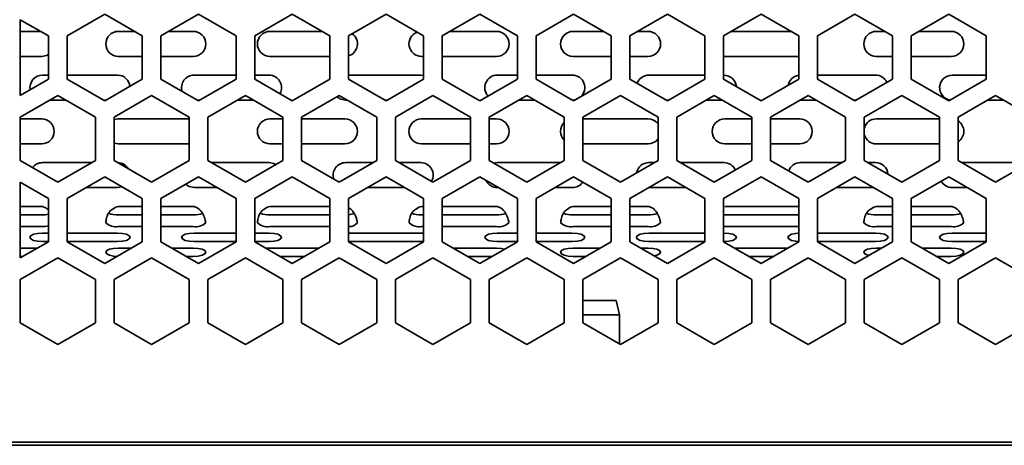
# Model space of a CAD drawing. Header units: millimetres. Extents: x 7 to 588, y 9 to 399.
# Tile 18 of 33: x 438 to 465, y 180 to 192. Entities that reach past the tile are written whole.
import ezdxf

# ---------------------------------------------------------------- set-up
doc = ezdxf.new("R2010")
doc.units = ezdxf.units.MM

msp = doc.modelspace()

# ---------------------------------------------------------------- linework, layer by layer
at = {"color": 7, "linetype": 'Continuous', "lineweight": 35}
for p, q in [((440.5375, 191.9912), (439.5375, 191.4139)), ((441.5375, 191.4139), (440.5375, 191.9912)), ((443.0375, 191.9912), (442.0375, 191.4139)), ((444.0375, 191.4139), (443.0375, 191.9912)), ((445.5375, 191.9912), (444.5375, 191.4139)), ((446.5375, 191.4139), (445.5375, 191.9912)), ((448.0375, 191.9912), (447.0375, 191.4139)), ((449.0375, 191.4139), (448.0375, 191.9912)), ((450.5375, 191.9912), (449.5375, 191.4139)), ((451.5375, 191.4139), (450.5375, 191.9912)), ((453.0375, 191.9912), (452.0375, 191.4139)), ((454.0375, 191.4139), (453.0375, 191.9912)), ((455.5375, 191.9912), (454.5375, 191.4139)), ((456.5375, 191.4139), (455.5375, 191.9912)), ((458.0375, 191.9912), (457.0375, 191.4139)), ((459.0375, 191.4139), (458.0375, 191.9912)), ((460.5375, 191.9912), (459.5375, 191.4139)), ((461.5375, 191.4139), (460.5375, 191.9912)), ((463.0375, 191.9912), (462.0375, 191.4139)), ((464.0375, 191.4139), (463.0375, 191.9912)), ((439.0375, 191.4139), (438.2875, 191.8469)), ((438.2875, 191.8469), (438.2875, 189.8262)), ((438.2875, 191.5365), (438.8252, 191.5365)), ((439.0375, 190.2592), (439.0375, 191.4139)), ((439.5375, 191.4139), (439.5375, 190.2592)), ((440.8989, 191.5365), (441.3252, 191.5365)), ((441.5375, 190.2592), (441.5375, 191.4139)), ((442.0375, 191.4139), (442.0375, 190.2592)), ((442.2499, 191.5365), (442.8989, 191.5365)), ((444.0375, 190.2592), (444.0375, 191.4139)), ((444.5375, 191.4139), (444.5375, 190.2592)), ((444.9404, 191.5365), (446.3252, 191.5365)), ((446.5375, 190.2592), (446.5375, 191.4139)), ((447.0375, 191.4139), (447.0375, 190.2592)), ((449.0375, 190.2592), (449.0375, 191.4139)), ((449.5375, 191.4139), (449.5375, 190.2592)), ((449.7499, 191.5365), (450.9818, 191.5365)), ((451.5375, 190.2592), (451.5375, 191.4139)), ((452.0375, 191.4139), (452.0375, 190.2592)), ((453.0233, 191.5365), (453.8252, 191.5365)), ((454.0375, 190.2592), (454.0375, 191.4139)), ((454.5375, 191.4139), (454.5375, 190.2592)), ((454.7499, 191.5365), (455.0233, 191.5365)), ((456.5375, 190.2592), (456.5375, 191.4139)), ((457.0375, 191.4139), (457.0375, 190.2592)), ((457.2499, 191.5365), (458.8252, 191.5365)), ((459.0375, 190.2592), (459.0375, 191.4139)), ((459.5375, 191.4139), (459.5375, 190.2592)), ((461.1062, 191.5365), (461.3252, 191.5365)), ((461.5375, 190.2592), (461.5375, 191.4139)), ((462.0375, 191.4139), (462.0375, 190.2592)), ((462.2499, 191.5365), (463.1062, 191.5365)), ((464.0375, 190.2592), (464.0375, 191.4139)), ((438.2875, 190.8698), (438.8575, 190.8698)), ((440.8989, 190.8698), (441.5375, 190.8698)), ((442.0375, 190.8698), (442.8989, 190.8698)), ((444.9404, 190.8698), (446.5375, 190.8698)), ((448.9818, 190.8698), (449.0375, 190.8698)), ((449.5375, 190.8698), (450.9818, 190.8698)), ((453.0233, 190.8698), (454.0375, 190.8698)), ((454.5375, 190.8698), (455.0233, 190.8698)), ((457.0375, 190.8709), (457.0647, 190.8698)), ((457.0647, 190.8698), (459.0375, 190.8698)), ((461.1062, 190.8698), (461.5375, 190.8698)), ((462.0375, 190.8698), (463.1062, 190.8698)), ((438.8782, 190.3698), (439.0375, 190.3698)), ((439.5375, 190.3698), (440.8782, 190.3698)), ((442.9196, 190.3698), (444.0375, 190.3698)), ((444.5375, 190.3698), (444.9196, 190.3698)), ((447.0375, 190.3698), (448.9611, 190.3698)), ((449.0375, 190.3609), (448.9611, 190.3698)), ((451.0025, 190.3698), (451.5375, 190.3698)), ((452.0375, 190.3698), (453.0025, 190.3698)), ((455.044, 190.3698), (456.5375, 190.3698)), ((457.0375, 190.3698), (457.044, 190.3698)), ((459.5375, 190.3698), (461.0854, 190.3698)), ((463.1269, 190.3698), (464.0375, 190.3698)), ((438.2875, 189.8262), (439.0375, 190.2592)), ((439.5375, 190.2592), (440.5375, 189.6818)), ((440.5375, 189.6818), (441.5375, 190.2592)), ((442.0375, 190.2592), (443.0375, 189.6818)), ((443.0375, 189.6818), (444.0375, 190.2592)), ((444.5375, 190.2592), (445.5375, 189.6818)), ((445.5375, 189.6818), (446.5375, 190.2592)), ((447.0375, 190.2592), (448.0375, 189.6818)), ((448.0375, 189.6818), (449.0375, 190.2592)), ((449.5375, 190.2592), (450.5375, 189.6818)), ((450.5375, 189.6818), (451.5375, 190.2592)), ((452.0375, 190.2592), (453.0375, 189.6818)), ((453.0375, 189.6818), (454.0375, 190.2592)), ((454.5375, 190.2592), (455.5375, 189.6818)), ((455.5375, 189.6818), (456.5375, 190.2592)), ((457.0375, 190.2592), (458.0375, 189.6818)), ((458.0375, 189.6818), (459.0375, 190.2592)), ((459.5375, 190.2592), (460.5375, 189.6818)), ((460.5375, 189.6818), (461.5375, 190.2592)), ((462.0375, 190.2592), (463.0375, 189.6818)), ((463.0375, 189.6818), (464.0375, 190.2592)), ((439.2875, 189.8262), (438.2875, 189.2488)), ((440.2875, 189.2488), (439.2875, 189.8262)), ((441.7875, 189.8262), (440.7875, 189.2488)), ((442.7875, 189.2488), (441.7875, 189.8262)), ((444.2875, 189.8262), (443.2875, 189.2488)), ((445.2875, 189.2488), (444.2875, 189.8262)), ((446.7875, 189.8262), (445.7875, 189.2488)), ((447.7875, 189.2488), (446.7875, 189.8262)), ((449.2875, 189.8262), (448.2875, 189.2488)), ((450.2875, 189.2488), (449.2875, 189.8262)), ((451.7875, 189.8262), (450.7875, 189.2488)), ((452.7875, 189.2488), (451.7875, 189.8262)), ((454.2875, 189.8262), (453.2875, 189.2488)), ((455.2875, 189.2488), (454.2875, 189.8262)), ((456.7875, 189.8262), (455.7875, 189.2488)), ((457.7875, 189.2488), (456.7875, 189.8262)), ((459.2875, 189.8262), (458.2875, 189.2488)), ((460.2875, 189.2488), (459.2875, 189.8262)), ((461.7875, 189.8262), (460.7875, 189.2488)), ((462.7875, 189.2488), (461.7875, 189.8262)), ((464.2875, 189.8262), (463.2875, 189.2488)), ((465.2875, 189.2488), (464.2875, 189.8262)), ((439.0744, 189.7031), (439.5007, 189.7031)), ((440.5007, 189.7031), (440.5744, 189.7031)), ((443.0007, 189.7031), (443.0744, 189.7031)), ((444.0744, 189.7031), (444.5007, 189.7031)), ((446.9611, 189.7031), (447.0007, 189.7031)), ((448.0007, 189.7031), (448.0744, 189.7031)), ((451.5744, 189.7031), (452.0007, 189.7031)), ((453.0007, 189.7031), (453.0025, 189.7031)), ((453.0025, 189.7031), (453.0993, 189.7175)), ((455.5007, 189.7031), (455.5744, 189.7031)), ((456.5744, 189.7031), (457.0007, 189.7031)), ((459.0747, 189.7033), (459.0854, 189.7031)), ((459.0854, 189.7031), (459.5007, 189.7031)), ((460.5007, 189.7031), (460.5744, 189.7031)), ((464.0744, 189.7031), (464.5007, 189.7031)), ((438.2875, 189.2488), (438.2875, 188.0941)), ((438.2875, 189.2031), (438.8575, 189.2031)), ((440.2875, 188.0941), (440.2875, 189.2488)), ((440.7875, 189.2488), (440.7875, 188.0941)), ((440.8989, 189.2031), (440.7875, 189.184)), ((440.8989, 189.2031), (442.7875, 189.2031)), ((442.7875, 188.0941), (442.7875, 189.2488)), ((443.2875, 189.2488), (443.2875, 188.0941)), ((444.9404, 189.2031), (445.2875, 189.2031)), ((445.2875, 188.0941), (445.2875, 189.2488)), ((445.7875, 189.2488), (445.7875, 188.0941)), ((445.7875, 189.2031), (446.9404, 189.2031)), ((447.7875, 188.0941), (447.7875, 189.2488)), ((448.2875, 189.2488), (448.2875, 188.0941)), ((448.9818, 189.2031), (450.2875, 189.2031)), ((450.2875, 188.0941), (450.2875, 189.2488)), ((450.7875, 189.2488), (450.7875, 188.0941)), ((450.7875, 189.2031), (450.9818, 189.2031)), ((452.7875, 188.0941), (452.7875, 189.2488)), ((453.2875, 189.2488), (453.2875, 188.0941)), ((453.2875, 189.2031), (455.0233, 189.2031)), ((455.2875, 188.0941), (455.2875, 189.2488)), ((455.7875, 189.2488), (455.7875, 188.0941)), ((457.0647, 189.2031), (457.7875, 189.2031)), ((457.7875, 188.0941), (457.7875, 189.2488)), ((458.2875, 189.2488), (458.2875, 188.0941)), ((458.2875, 189.2031), (459.0647, 189.2031)), ((460.2875, 188.0941), (460.2875, 189.2488)), ((460.7875, 189.2488), (460.7875, 188.0941)), ((461.1062, 189.2031), (462.7875, 189.2031)), ((462.7875, 188.0941), (462.7875, 189.2488)), ((463.2875, 189.2488), (463.2875, 188.0941)), ((438.2875, 188.5365), (438.8575, 188.5365)), ((440.7875, 188.5556), (440.8989, 188.5365)), ((440.8989, 188.5365), (442.7875, 188.5365)), ((444.9404, 188.5365), (445.2875, 188.5365)), ((445.7875, 188.5365), (446.9404, 188.5365)), ((448.9818, 188.5365), (450.2875, 188.5365)), ((450.7875, 188.5365), (450.9818, 188.5365)), ((453.2875, 188.5365), (455.0233, 188.5365)), ((457.0647, 188.5365), (457.7875, 188.5365)), ((458.2875, 188.5365), (459.0647, 188.5365)), ((461.1062, 188.5365), (462.7875, 188.5365)), ((438.2875, 188.0941), (439.2875, 187.5168)), ((438.8782, 188.0365), (440.1877, 188.0365)), ((439.2875, 187.5168), (440.2875, 188.0941)), ((440.7875, 188.0941), (441.7875, 187.5168)), ((441.7875, 187.5168), (442.7875, 188.0941)), ((443.2875, 188.0941), (444.2875, 187.5168)), ((443.3874, 188.0365), (444.9196, 188.0365)), ((444.2875, 187.5168), (445.2875, 188.0941)), ((445.7875, 188.0941), (446.7875, 187.5168)), ((446.7875, 187.5168), (447.7875, 188.0941)), ((446.9611, 188.0365), (447.6877, 188.0365)), ((448.2875, 188.0941), (449.2875, 187.5168)), ((448.3874, 188.0365), (448.9611, 188.0365)), ((449.2875, 187.5168), (450.2875, 188.0941)), ((450.7875, 188.0941), (451.7875, 187.5168)), ((451.0025, 188.0365), (450.9101, 188.0234)), ((451.0025, 188.0365), (452.6877, 188.0365)), ((451.7875, 187.5168), (452.7875, 188.0941)), ((453.2875, 188.0941), (454.2875, 187.5168)), ((454.2875, 187.5168), (455.2875, 188.0941)), ((455.044, 188.0365), (455.1877, 188.0365)), ((455.7875, 188.0941), (456.7875, 187.5168)), ((455.8874, 188.0365), (457.044, 188.0365)), ((456.7875, 187.5168), (457.7875, 188.0941)), ((458.2875, 188.0941), (459.2875, 187.5168)), ((459.0854, 188.0365), (460.1877, 188.0365)), ((459.2875, 187.5168), (460.2875, 188.0941)), ((460.7875, 188.0941), (461.7875, 187.5168)), ((460.8874, 188.0365), (461.0854, 188.0365)), ((461.7875, 187.5168), (462.7875, 188.0941)), ((463.2875, 188.0941), (464.2875, 187.5168)), ((463.3874, 188.0365), (465.1269, 188.0365)), ((464.2875, 187.5168), (465.2875, 188.0941)), ((439.0375, 187.0805), (438.2875, 187.5136)), ((438.2875, 187.5136), (438.2875, 185.4928)), ((440.5375, 187.6579), (439.5375, 187.0805)), ((441.5375, 187.0805), (440.5375, 187.6579)), ((443.0375, 187.6579), (442.0375, 187.0805)), ((444.0375, 187.0805), (443.0375, 187.6579)), ((445.5375, 187.6579), (444.5375, 187.0805)), ((446.5375, 187.0805), (445.5375, 187.6579)), ((448.0375, 187.6579), (447.0375, 187.0805)), ((449.0375, 187.0805), (448.0375, 187.6579)), ((450.5375, 187.6579), (449.5375, 187.0805)), ((451.5375, 187.0805), (450.5375, 187.6579)), ((453.0375, 187.6579), (452.0375, 187.0805)), ((454.0375, 187.0805), (453.0375, 187.6579)), ((455.5375, 187.6579), (454.5375, 187.0805)), ((456.5375, 187.0805), (455.5375, 187.6579)), ((458.0375, 187.6579), (457.0375, 187.0805)), ((459.0375, 187.0805), (458.0375, 187.6579)), ((460.5375, 187.6579), (459.5375, 187.0805)), ((461.5375, 187.0805), (460.5375, 187.6579)), ((463.0375, 187.6579), (462.0375, 187.0805)), ((464.0375, 187.0805), (463.0375, 187.6579)), ((440.0385, 187.3698), (440.8782, 187.3698)), ((440.8782, 187.3698), (440.998, 187.3921)), ((442.9196, 187.3698), (443.5366, 187.3698)), ((447.5385, 187.3698), (448.5366, 187.3698)), ((451.0025, 187.3698), (451.0366, 187.3698)), ((452.5385, 187.3698), (453.0025, 187.3698)), ((455.044, 187.3698), (456.0366, 187.3698)), ((460.0385, 187.3698), (461.0366, 187.3698)), ((463.1269, 187.3698), (463.5366, 187.3698)), ((439.0375, 185.9258), (439.0375, 187.0805)), ((439.5375, 187.0805), (439.5375, 185.9258)), ((441.5375, 185.9258), (441.5375, 187.0805)), ((442.0375, 187.0805), (442.0375, 185.9258)), ((444.0375, 185.9258), (444.0375, 187.0805)), ((444.5375, 187.0805), (444.5375, 185.9258)), ((446.5375, 185.9258), (446.5375, 187.0805)), ((447.0375, 187.0805), (447.0375, 185.9258)), ((449.0375, 185.9258), (449.0375, 187.0805)), ((449.5375, 187.0805), (449.5375, 185.9258)), ((451.5375, 185.9258), (451.5375, 187.0805)), ((452.0375, 187.0805), (452.0375, 185.9258)), ((454.0375, 185.9258), (454.0375, 187.0805)), ((454.5375, 187.0805), (454.5375, 185.9258)), ((456.5375, 185.9258), (456.5375, 187.0805)), ((457.0375, 187.0805), (457.0375, 185.9258)), ((459.0375, 185.9258), (459.0375, 187.0805)), ((459.5375, 187.0805), (459.5375, 185.9258)), ((461.5375, 185.9258), (461.5375, 187.0805)), ((462.0375, 187.0805), (462.0375, 185.9258)), ((464.0375, 185.9258), (464.0375, 187.0805)), ((438.2875, 186.8698), (438.8575, 186.8698)), ((438.8575, 186.6419), (438.2875, 186.6419)), ((440.8989, 186.8698), (441.5375, 186.8698)), ((441.5375, 186.6419), (440.8989, 186.6419)), ((442.0375, 186.8698), (442.8989, 186.8698)), ((442.8989, 186.6419), (442.0375, 186.6419)), ((444.9404, 186.8698), (446.5375, 186.8698)), ((446.5375, 186.6419), (444.9404, 186.6419)), ((448.9818, 186.8698), (449.0375, 186.8698)), ((449.0375, 186.6419), (448.9818, 186.6419)), ((449.5375, 186.8698), (450.9818, 186.8698)), ((450.9818, 186.6419), (449.5375, 186.6419)), ((453.0233, 186.8698), (454.0375, 186.8698)), ((454.0375, 186.6419), (453.0233, 186.6419)), ((454.5375, 186.8698), (455.0233, 186.8698)), ((455.0233, 186.6419), (454.5375, 186.6419)), ((457.0647, 186.6419), (457.0375, 186.6422)), ((457.0647, 186.8698), (459.0375, 186.8698)), ((459.0375, 186.6419), (457.0647, 186.6419)), ((461.1062, 186.8698), (461.5375, 186.8698)), ((461.5375, 186.6419), (461.1062, 186.6419)), ((462.0375, 186.8698), (463.1062, 186.8698)), ((463.1062, 186.6419), (462.0375, 186.6419)), ((438.2875, 186.3286), (438.8575, 186.3286)), ((438.8782, 186.1576), (439.0375, 186.1576)), ((439.5375, 186.1576), (440.8782, 186.1576)), ((440.8989, 186.3286), (441.5375, 186.3286)), ((442.0375, 186.3286), (442.8989, 186.3286)), ((442.9196, 186.1576), (444.0375, 186.1576)), ((444.5375, 186.1576), (444.9196, 186.1576)), ((444.9404, 186.3286), (446.5375, 186.3286)), ((447.0375, 186.1576), (448.9611, 186.1576)), ((449.0375, 186.1546), (448.9611, 186.1576)), ((448.9818, 186.3286), (449.0375, 186.3286)), ((449.5375, 186.3286), (450.9818, 186.3286)), ((451.0025, 186.1576), (451.5375, 186.1576)), ((452.0375, 186.1576), (453.0025, 186.1576)), ((453.0233, 186.3286), (454.0375, 186.3286)), ((454.5375, 186.3286), (455.0233, 186.3286)), ((455.044, 186.1576), (456.5375, 186.1576)), ((457.0375, 186.329), (457.0647, 186.3286)), ((457.0375, 186.1576), (457.044, 186.1576)), ((457.0647, 186.3286), (459.0375, 186.3286)), ((459.5375, 186.1576), (461.0854, 186.1576)), ((461.1062, 186.3286), (461.5375, 186.3286)), ((462.0375, 186.3286), (463.1062, 186.3286)), ((463.1269, 186.1576), (464.0375, 186.1576)), ((438.2875, 185.4928), (439.0375, 185.9258)), ((438.8782, 185.9296), (439.0375, 185.9296)), ((439.5375, 185.9296), (440.8782, 185.9296)), ((439.5375, 185.9258), (440.5375, 185.3485)), ((440.5375, 185.3485), (441.5375, 185.9258)), ((442.0375, 185.9258), (443.0375, 185.3485)), ((442.9196, 185.9296), (444.0375, 185.9296)), ((443.0375, 185.3485), (444.0375, 185.9258)), ((444.5375, 185.9296), (444.9196, 185.9296)), ((444.5375, 185.9258), (445.5375, 185.3485)), ((445.5375, 185.3485), (446.5375, 185.9258)), ((447.0375, 185.9296), (448.9611, 185.9296)), ((447.0375, 185.9258), (448.0375, 185.3485)), ((448.0375, 185.3485), (449.0375, 185.9258)), ((448.9611, 185.9296), (449.0375, 185.9326)), ((449.5375, 185.9258), (450.5375, 185.3485)), ((450.5375, 185.3485), (451.5375, 185.9258)), ((451.0025, 185.9296), (451.5375, 185.9296)), ((452.0375, 185.9296), (453.0025, 185.9296)), ((452.0375, 185.9258), (453.0375, 185.3485)), ((453.0375, 185.3485), (454.0375, 185.9258)), ((454.5375, 185.9258), (455.5375, 185.3485)), ((455.044, 185.9296), (456.5375, 185.9296)), ((455.5375, 185.3485), (456.5375, 185.9258)), ((457.0375, 185.9296), (457.044, 185.9296)), ((457.0375, 185.9258), (458.0375, 185.3485)), ((458.0375, 185.3485), (459.0375, 185.9258)), ((459.5375, 185.9296), (461.0854, 185.9296)), ((459.5375, 185.9258), (460.5375, 185.3485)), ((460.5375, 185.3485), (461.5375, 185.9258)), ((462.0375, 185.9258), (463.0375, 185.3485)), ((463.0375, 185.3485), (464.0375, 185.9258)), ((463.1269, 185.9296), (464.0375, 185.9296)), ((438.2875, 185.7586), (438.7478, 185.7586)), ((440.8989, 185.7586), (441.2478, 185.7586)), ((442.3273, 185.7586), (442.8989, 185.7586)), ((444.9404, 185.7586), (444.837, 185.753)), ((444.9404, 185.7586), (446.2478, 185.7586)), ((449.8273, 185.7586), (450.9818, 185.7586)), ((453.0233, 185.7586), (453.7478, 185.7586)), ((454.8273, 185.7586), (455.0233, 185.7586)), ((457.3273, 185.7586), (458.7478, 185.7586)), ((461.1062, 185.7586), (461.2478, 185.7586)), ((462.3273, 185.7586), (463.1062, 185.7586)), ((438.2875, 185.5306), (438.3529, 185.5306)), ((439.2875, 185.4928), (438.2875, 184.9155)), ((440.2875, 184.9155), (439.2875, 185.4928)), ((441.7875, 185.4928), (440.7875, 184.9155)), ((442.7875, 184.9155), (441.7875, 185.4928)), ((442.7222, 185.5306), (442.8989, 185.5306)), ((444.2875, 185.4928), (443.2875, 184.9155)), ((445.2875, 184.9155), (444.2875, 185.4928)), ((445.2222, 185.5306), (445.8529, 185.5306)), ((446.7875, 185.4928), (445.7875, 184.9155)), ((447.7875, 184.9155), (446.7875, 185.4928)), ((449.2875, 185.4928), (448.2875, 184.9155)), ((450.2875, 184.9155), (449.2875, 185.4928)), ((450.2222, 185.5306), (450.8529, 185.5306)), ((451.7875, 185.4928), (450.7875, 184.9155)), ((452.7875, 184.9155), (451.7875, 185.4928)), ((453.0233, 185.5306), (453.3529, 185.5306)), ((454.2875, 185.4928), (453.2875, 184.9155)), ((455.2875, 184.9155), (454.2875, 185.4928)), ((456.7875, 185.4928), (455.7875, 184.9155)), ((457.7875, 184.9155), (456.7875, 185.4928)), ((457.7222, 185.5306), (458.3529, 185.5306)), ((459.2875, 185.4928), (458.2875, 184.9155)), ((460.2875, 184.9155), (459.2875, 185.4928)), ((461.7875, 185.4928), (460.7875, 184.9155)), ((462.7875, 184.9155), (461.7875, 185.4928)), ((462.7222, 185.5306), (463.1062, 185.5306)), ((464.2875, 185.4928), (463.2875, 184.9155)), ((465.2875, 184.9155), (464.2875, 185.4928)), ((438.2875, 184.9155), (438.2875, 183.7608)), ((440.2875, 183.7608), (440.2875, 184.9155)), ((440.7875, 184.9155), (440.7875, 183.7608)), ((442.7875, 183.7608), (442.7875, 184.9155)), ((443.2875, 184.9155), (443.2875, 183.7608)), ((445.2875, 183.7608), (445.2875, 184.9155)), ((445.7875, 184.9155), (445.7875, 183.7608)), ((447.7875, 183.7608), (447.7875, 184.9155)), ((448.2875, 184.9155), (448.2875, 183.7608)), ((450.2875, 183.7608), (450.2875, 184.9155)), ((450.7875, 184.9155), (450.7875, 183.7608)), ((452.7875, 183.7608), (452.7875, 184.9155)), ((453.2875, 184.9155), (453.2875, 183.7608)), ((455.2875, 183.7608), (455.2875, 184.9155)), ((455.7875, 184.9155), (455.7875, 183.7608)), ((457.7875, 183.7608), (457.7875, 184.9155)), ((458.2875, 184.9155), (458.2875, 183.7608)), ((460.2875, 183.7608), (460.2875, 184.9155)), ((460.7875, 184.9155), (460.7875, 183.7608)), ((462.7875, 183.7608), (462.7875, 184.9155)), ((463.2875, 184.9155), (463.2875, 183.7608)), ((453.2875, 184.3631), (454.1757, 184.3631)), ((454.2609, 183.9791), (454.1757, 184.3631)), ((438.2875, 183.7608), (439.2875, 183.1834)), ((439.2875, 183.1834), (440.2875, 183.7608)), ((440.7875, 183.7608), (441.7875, 183.1834)), ((441.7875, 183.1834), (442.7875, 183.7608)), ((443.2875, 183.7608), (444.2875, 183.1834)), ((444.2875, 183.1834), (445.2875, 183.7608)), ((445.7875, 183.7608), (446.7875, 183.1834)), ((446.7875, 183.1834), (447.7875, 183.7608)), ((448.2875, 183.7608), (449.2875, 183.1834)), ((449.2875, 183.1834), (450.2875, 183.7608)), ((450.7875, 183.7608), (451.7875, 183.1834)), ((451.7875, 183.1834), (452.7875, 183.7608)), ((453.2875, 183.9791), (454.2609, 183.9791)), ((453.2875, 183.7608), (454.2875, 183.1834)), ((454.2609, 183.1988), (454.2609, 183.9791)), ((454.2875, 183.1834), (455.2875, 183.7608)), ((455.7875, 183.7608), (456.7875, 183.1834)), ((456.7875, 183.1834), (457.7875, 183.7608)), ((458.2875, 183.7608), (459.2875, 183.1834)), ((459.2875, 183.1834), (460.2875, 183.7608)), ((460.7875, 183.7608), (461.7875, 183.1834)), ((461.7875, 183.1834), (462.7875, 183.7608)), ((463.2875, 183.7608), (464.2875, 183.1834)), ((464.2875, 183.1834), (465.2875, 183.7608)), ((579.3875, 180.5798), (433.5209, 180.5798)), ((579.0542, 180.4965), (433.8542, 180.4965))]:
    msp.add_line(p, q, dxfattribs=at)
at = {"color": 7, "linetype": 'Continuous', "lineweight": 35, "flags": 128}
for points in [[(438.8575, 190.8698), (438.985, 190.8952), (439.0375, 190.9226)], [(446.7322, 189.7942), (446.8335, 189.7285), (446.9611, 189.7031)], [(445.098, 187.9847), (445.0472, 188.0111), (444.9196, 188.0365)], [(442.6928, 187.4589), (442.7921, 187.3952), (442.9196, 187.3698)], [(438.8782, 186.1576), (438.7506, 186.1489), (438.6425, 186.1242), (438.5702, 186.0872), (438.5448, 186.0436), (438.5702, 186), (438.6425, 185.963), (438.7506, 185.9383), (438.8782, 185.9296)], [(440.8782, 185.9296), (441.0057, 185.9383), (441.1139, 185.963), (441.1861, 186), (441.2115, 186.0436), (441.1861, 186.0872), (441.1139, 186.1242), (441.0057, 186.1489), (440.8782, 186.1576)], [(442.9196, 186.1576), (442.7921, 186.1489), (442.6839, 186.1242), (442.6117, 186.0872), (442.5863, 186.0436), (442.6117, 186), (442.6839, 185.963), (442.7921, 185.9383), (442.9196, 185.9296)], [(444.9196, 185.9296), (445.0472, 185.9383), (445.1553, 185.963), (445.2276, 186), (445.253, 186.0436), (445.2276, 186.0872), (445.1553, 186.1242), (445.0472, 186.1489), (444.9196, 186.1576)], [(451.0025, 186.1576), (450.875, 186.1489), (450.7668, 186.1242), (450.6946, 186.0872), (450.6692, 186.0436), (450.6946, 186), (450.7668, 185.963), (450.875, 185.9383), (451.0025, 185.9296)], [(453.0025, 185.9296), (453.1301, 185.9383), (453.2382, 185.963), (453.3105, 186), (453.3359, 186.0436), (453.3105, 186.0872), (453.2382, 186.1242), (453.1301, 186.1489), (453.0025, 186.1576)], [(455.044, 186.1576), (454.9164, 186.1489), (454.8083, 186.1242), (454.736, 186.0872), (454.7107, 186.0436), (454.736, 186), (454.8083, 185.963), (454.9164, 185.9383), (455.044, 185.9296)], [(457.044, 185.9296), (457.1716, 185.9383), (457.2797, 185.963), (457.352, 186), (457.3773, 186.0436), (457.352, 186.0872), (457.2797, 186.1242), (457.1716, 186.1489), (457.044, 186.1576)], [(459.0375, 186.1564), (458.9579, 186.1489), (458.8497, 186.1242), (458.7775, 186.0872), (458.7521, 186.0436), (458.7775, 186), (458.8497, 185.963), (458.9579, 185.9383), (459.0375, 185.9308)], [(461.0854, 185.9296), (461.213, 185.9383), (461.3211, 185.963), (461.3934, 186), (461.4188, 186.0436), (461.3934, 186.0872), (461.3211, 186.1242), (461.213, 186.1489), (461.0854, 186.1576)], [(463.1269, 186.1576), (462.9993, 186.1489), (462.8912, 186.1242), (462.8189, 186.0872), (462.7936, 186.0436), (462.8189, 186), (462.8912, 185.963), (462.9993, 185.9383), (463.1269, 185.9296)], [(440.8989, 185.7586), (440.7713, 185.7499), (440.6632, 185.7252), (440.5909, 185.6882), (440.5656, 185.6446), (440.5909, 185.601), (440.6632, 185.564), (440.7713, 185.5393), (440.8547, 185.5316)], [(442.8989, 185.5306), (443.0265, 185.5393), (443.1346, 185.564), (443.2069, 185.601), (443.2322, 185.6446), (443.2069, 185.6882), (443.1346, 185.7252), (443.0265, 185.7499), (442.8989, 185.7586)], [(451.1998, 185.7308), (451.1094, 185.7499), (450.9818, 185.7586)], [(453.0233, 185.7586), (452.8957, 185.7499), (452.7876, 185.7252), (452.7153, 185.6882), (452.6899, 185.6446), (452.7153, 185.601), (452.7876, 185.564), (452.8957, 185.5393), (453.0233, 185.5306)], [(455.1942, 185.5467), (455.259, 185.564), (455.3312, 185.601), (455.3566, 185.6446), (455.3312, 185.6882), (455.259, 185.7252), (455.1508, 185.7499), (455.0233, 185.7586)], [(461.1062, 185.7586), (460.9786, 185.7499), (460.8705, 185.7252), (460.7982, 185.6882), (460.7728, 185.6446), (460.7982, 185.601), (460.8705, 185.564), (460.8967, 185.5559)], [(463.1062, 185.5306), (463.2337, 185.5393), (463.3419, 185.564), (463.4141, 185.601), (463.4395, 185.6446), (463.4141, 185.6882), (463.3419, 185.7252), (463.2337, 185.7499), (463.1062, 185.7586)]]:
    msp.add_lwpolyline(points, dxfattribs=at)
at = {"color": 7, "linetype": 'Continuous', "lineweight": 35}
for centre, radius, start, end in [((440.8989, 191.2031), 0.3333, 90, 270), ((442.8989, 191.2031), 0.3333, 270, 90), ((444.9404, 191.2031), 0.3333, 90, 270), ((446.9404, 191.2031), 0.3333, 286.9513, 53.68849), ((448.9818, 191.2031), 0.3333, 110.86537, 270), ((450.9818, 191.2031), 0.3333, 270, 90), ((453.0233, 191.2031), 0.3333, 90, 270), ((455.0233, 191.2031), 0.3333, 270, 90), ((461.1062, 191.2031), 0.3333, 90, 270), ((463.1062, 191.2031), 0.3333, 270, 90), ((438.8782, 190.0365), 0.3333, 90, 190.14835), ((440.8782, 190.0365), 0.3333, 5.76916, 90), ((442.9196, 190.0365), 0.3333, 90, 198.11614), ((444.9196, 190.0365), 0.3333, 330.31515, 90), ((451.0025, 190.0365), 0.3333, 90, 222.93706), ((453.0025, 190.0365), 0.3333, 313.12411, 90), ((455.044, 190.0365), 0.3333, 90, 160.42994), ((457.044, 190.0365), 0.3333, 4.67822, 90), ((459.0854, 190.0365), 0.3333, 98.2612, 169.42256), ((461.0854, 190.0365), 0.3333, 24.28819, 90), ((463.1269, 190.0365), 0.3333, 90, 261.93827), ((438.8575, 188.8698), 0.3333, 270, 90), ((444.9404, 188.8698), 0.3333, 90, 270), ((446.9404, 188.8698), 0.3333, 270, 90), ((448.9818, 188.8698), 0.3333, 90, 270), ((450.9818, 188.8698), 0.3333, 270, 90), ((453.0233, 188.8698), 0.3333, 135.00371, 224.99629), ((455.0233, 188.8698), 0.3333, 37.54759, 90), ((457.0647, 188.8698), 0.3333, 90, 270), ((459.0647, 188.8698), 0.3333, 270, 90), ((461.1062, 188.8698), 0.3333, 90, 162.91382), ((463.1062, 188.8698), 0.3333, 302.96565, 57.03435), ((461.1062, 188.8698), 0.3333, 197.08618, 270), ((455.0233, 188.8698), 0.3333, 270, 322.45241), ((438.8782, 187.7031), 0.3333, 90, 142.53873), ((440.8782, 187.7031), 0.3333, 31.625, 88.375), ((446.9611, 187.7031), 0.3333, 90, 198.11614), ((448.9611, 187.7031), 0.3333, 330.31515, 90), ((455.044, 187.7031), 0.3333, 90, 169.42256), ((457.044, 187.7031), 0.3333, 24.28819, 90), ((459.0854, 187.7031), 0.3333, 90, 160.42994), ((461.0854, 187.7031), 0.3333, 4.67822, 90), ((451.0025, 187.7031), 0.3333, 204.58812, 270), ((453.0025, 187.7031), 0.3333, 270, 326.27271), ((463.1269, 187.7031), 0.3333, 209.05454, 270), ((438.8647, 187.4763), 0.8345, 269.50413, 281.95612), ((440.8779, 187.3258), 0.6843, 249.40723, 271.76084), ((442.9154, 187.3636), 0.722, 268.69378, 288.93016), ((444.9193, 187.3258), 0.6843, 249.40723, 271.76084), ((446.9831, 187.2575), 0.6131, 275.09267, 289.82156), ((448.9608, 187.3258), 0.6843, 249.40723, 271.76084), ((450.9983, 187.3636), 0.722, 268.69378, 288.93016), ((453.0022, 187.3258), 0.6843, 249.40723, 271.76084), ((455.0397, 187.3636), 0.722, 268.69378, 288.93016), ((461.0851, 187.3258), 0.6843, 249.40723, 271.76084), ((463.1226, 187.3636), 0.722, 268.69378, 288.93016), ((440.8351, 186.7095), 0.3862, 226.09266, 279.51199), ((442.9627, 186.7095), 0.3862, 260.48801, 313.90734), ((444.8765, 186.7095), 0.3862, 226.09266, 279.51199), ((447.06, 186.6098), 0.2772, 265.34697, 319.8922), ((448.918, 186.7095), 0.3862, 226.09266, 279.51199), ((451.0456, 186.7095), 0.3862, 260.48801, 313.90734), ((452.9594, 186.7095), 0.3862, 226.09266, 279.51199), ((455.0871, 186.7095), 0.3862, 260.48801, 313.90734), ((461.0423, 186.7095), 0.3862, 226.09266, 279.51199), ((463.17, 186.7095), 0.3862, 260.48801, 313.90734), ((438.8647, 187.163), 0.8345, 269.50413, 281.95612)]:
    msp.add_arc(centre, radius, start, end, dxfattribs=at)
for points, knots in [([(438.8575, 186.8698), (438.8957, 186.859), (438.9646, 186.8396), (439.0151, 186.7902), (439.0375, 186.7682)], [0, 0, 0, 0, 0.5551818, 1, 1, 1, 1]), ([(440.5672, 186.4313), (440.5681, 186.452), (440.5713, 186.4826), (440.5832, 186.5428), (440.5884, 186.5645), (440.6023, 186.6107), (440.6113, 186.6356), (440.6352, 186.6848), (440.6516, 186.7088), (440.6911, 186.7524), (440.7139, 186.772), (440.7876, 186.8239), (440.8421, 186.8493), (440.8989, 186.8698)], [0, 0, 0, 0, 0.25, 0.25, 0.375, 0.375, 0.5, 0.5, 0.625, 0.625, 0.75, 0.75, 1, 1, 1, 1]), ([(442.8989, 186.8698), (442.9283, 186.8636), (442.9564, 186.8544), (443.01, 186.8285), (443.0353, 186.8119), (443.0798, 186.7735), (443.0997, 186.7512), (443.1339, 186.7048), (443.1483, 186.6805), (443.185, 186.6077), (443.2008, 186.5608), (443.2222, 186.4831), (443.228, 186.4518), (443.2306, 186.4313)], [0, 0, 0, 0, 0.125, 0.125, 0.25, 0.25, 0.375, 0.375, 0.5, 0.5, 0.75, 0.75, 1, 1, 1, 1]), ([(444.6087, 186.4313), (444.6096, 186.452), (444.6127, 186.4826), (444.6247, 186.5428), (444.6298, 186.5645), (444.6438, 186.6107), (444.6527, 186.6356), (444.6767, 186.6848), (444.6931, 186.7088), (444.7326, 186.7524), (444.7554, 186.772), (444.829, 186.8239), (444.8835, 186.8493), (444.9404, 186.8698)], [0, 0, 0, 0, 0.25, 0.25, 0.375, 0.375, 0.5, 0.5, 0.625, 0.625, 0.75, 0.75, 1, 1, 1, 1]), ([(447.0375, 186.8328), (447.0415, 186.8313), (447.0823, 186.8165), (447.1405, 186.7556), (447.203, 186.6627), (447.2429, 186.5624), (447.2646, 186.4791), (447.2698, 186.4458), (447.272, 186.4313)], [0, 0, 0, 0, 0.0209698, 0.2138806, 0.3948232, 0.5961302, 0.8232046, 1, 1, 1, 1]), ([(448.6501, 186.4313), (448.651, 186.452), (448.6542, 186.4826), (448.6662, 186.5428), (448.6713, 186.5645), (448.6852, 186.6107), (448.6942, 186.6356), (448.7181, 186.6848), (448.7346, 186.7088), (448.774, 186.7524), (448.7968, 186.772), (448.8705, 186.8239), (448.925, 186.8493), (448.9818, 186.8698)], [0, 0, 0, 0, 0.25, 0.25, 0.375, 0.375, 0.5, 0.5, 0.625, 0.625, 0.75, 0.75, 1, 1, 1, 1]), ([(450.9818, 186.8698), (451.0112, 186.8636), (451.0394, 186.8544), (451.0929, 186.8285), (451.1182, 186.8119), (451.1627, 186.7735), (451.1826, 186.7512), (451.2168, 186.7048), (451.2312, 186.6805), (451.2679, 186.6077), (451.2837, 186.5608), (451.3051, 186.4831), (451.3109, 186.4518), (451.3135, 186.4313)], [0, 0, 0, 0, 0.125, 0.125, 0.25, 0.25, 0.375, 0.375, 0.5, 0.5, 0.75, 0.75, 1, 1, 1, 1]), ([(452.6916, 186.4313), (452.6925, 186.452), (452.6956, 186.4826), (452.7076, 186.5428), (452.7127, 186.5645), (452.7267, 186.6107), (452.7356, 186.6356), (452.7596, 186.6848), (452.776, 186.7088), (452.8155, 186.7524), (452.8383, 186.772), (452.9119, 186.8239), (452.9664, 186.8493), (453.0233, 186.8698)], [0, 0, 0, 0, 0.25, 0.25, 0.375, 0.375, 0.5, 0.5, 0.625, 0.625, 0.75, 0.75, 1, 1, 1, 1]), ([(455.0233, 186.8698), (455.0526, 186.8636), (455.0808, 186.8544), (455.1344, 186.8285), (455.1596, 186.8119), (455.2041, 186.7735), (455.2241, 186.7512), (455.2582, 186.7048), (455.2726, 186.6805), (455.3094, 186.6077), (455.3252, 186.5608), (455.3465, 186.4831), (455.3523, 186.4518), (455.3549, 186.4313)], [0, 0, 0, 0, 0.125, 0.125, 0.25, 0.25, 0.375, 0.375, 0.5, 0.5, 0.75, 0.75, 1, 1, 1, 1]), ([(460.7745, 186.4313), (460.7754, 186.452), (460.7785, 186.4826), (460.7905, 186.5428), (460.7956, 186.5645), (460.8096, 186.6107), (460.8185, 186.6356), (460.8425, 186.6848), (460.8589, 186.7088), (460.8984, 186.7524), (460.9212, 186.772), (460.9948, 186.8239), (461.0494, 186.8493), (461.1062, 186.8698)], [0, 0, 0, 0, 0.25, 0.25, 0.375, 0.375, 0.5, 0.5, 0.625, 0.625, 0.75, 0.75, 1, 1, 1, 1]), ([(463.1062, 186.8698), (463.1355, 186.8636), (463.1637, 186.8544), (463.2173, 186.8285), (463.2425, 186.8119), (463.287, 186.7735), (463.307, 186.7512), (463.3411, 186.7048), (463.3555, 186.6805), (463.3923, 186.6077), (463.4081, 186.5608), (463.4294, 186.4831), (463.4352, 186.4518), (463.4378, 186.4313)], [0, 0, 0, 0, 0.125, 0.125, 0.25, 0.25, 0.375, 0.375, 0.5, 0.5, 0.75, 0.75, 1, 1, 1, 1])]:
    msp.add_open_spline(points, degree=3, knots=knots, dxfattribs=at)

doc.saveas('drawing.dxf')
